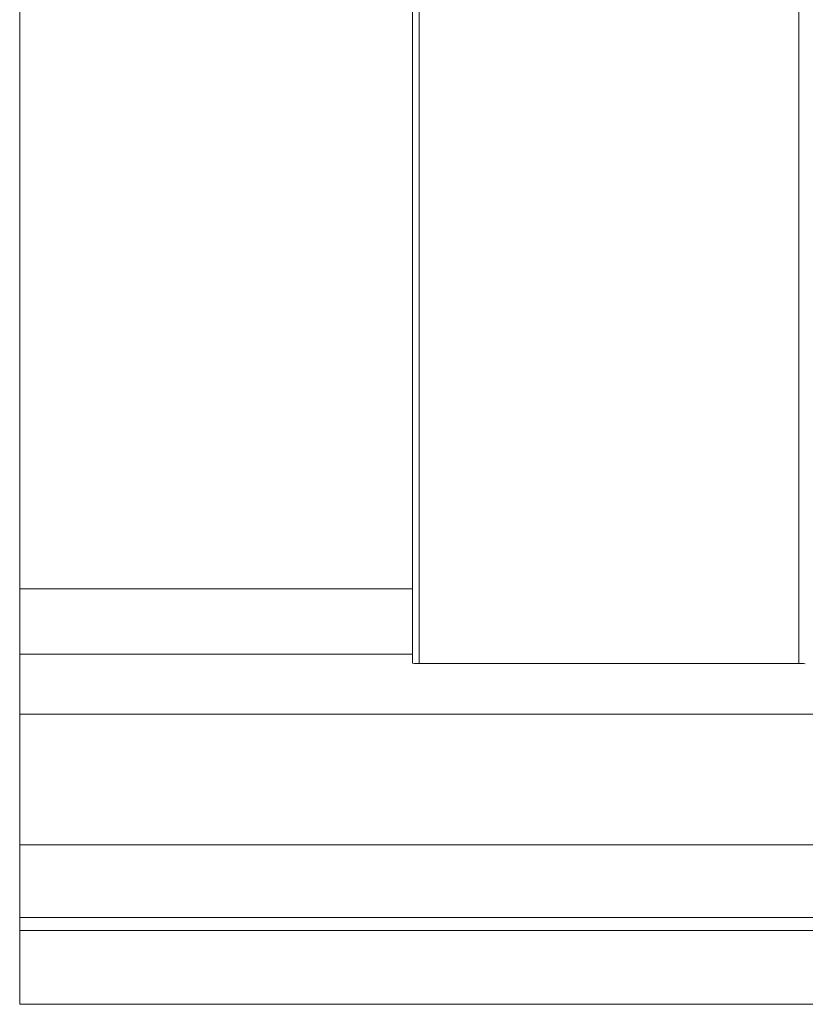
# Model space of a CAD drawing. Header units: millimetres. Extents: x 2016 to 102618, y -16590 to 68005.
# Tile 73 of 256: x 12921 to 13521, y 54655 to 55407. Entities that reach past the tile are written whole.
import ezdxf

# ---------------------------------------------------------------- set-up
doc = ezdxf.new("R2010")
doc.units = ezdxf.units.MM
doc.layers.add('A-GENM', color=13, linetype='Continuous', lineweight=13)
doc.layers.add('G-IMPT', color=8, linetype='Continuous', lineweight=5)

# ---------------------------------------------------------------- blocks, each defined once
blk = doc.blocks.new('Glijbanen_geen_host - 2019220_glijbaan_2020_08_26_no bolts2_dwg-4658142-00 Begane grond')
at = {"layer": 'G-IMPT'}
for p, q in [((11736, 71854.61), (11736, 70915.39)), ((11731, 71854.27), (11731, 70915.73)), ((11731, 70915.73), (11731, 71854.27)), ((11431, 71797.5), (11431, 70972.5)), ((12026, 70915.39), (12026, 71706.87)), ((11731, 70972.5), (11431, 70972.5)), ((11431, 70972.5), (11431, 70922.62)), ((11731, 70922.62), (11431, 70922.62)), ((11431, 70922.62), (11431, 70876.68)), ((11736, 70915.39), (12026, 70915.39)), ((11431, 70876.68), (13281, 70876.68)), ((11431, 70876.68), (11431, 70776.93)), ((13281, 70776.93), (11431, 70776.93)), ((11431, 70776.93), (11431, 70721.26)), ((13281, 70721.26), (11431, 70721.26)), ((11431, 70721.26), (11431, 70711.28)), ((13281, 70711.28), (11431, 70711.28)), ((11431, 70711.28), (11431, 70655)), ((13281, 70655), (11431, 70655))]:
    blk.add_line(p, q, dxfattribs=at)
at = {"layer": 'G-IMPT', "flags": 128}
for points in [[(11731, 70915.73), (11732.46, 70915.49), (11736, 70915.39)], [(12026, 70915.39), (12029.54, 70915.28), (12031, 70915.04)]]:
    blk.add_lwpolyline(points, dxfattribs=at)
blk = doc.blocks.new('Glijbanen_geen_host - Glijbanen_geen_host-4648188-00 Begane grond')
blk.add_blockref('Glijbanen_geen_host - 2019220_glijbaan_2020_08_26_no bolts2_dwg-4658142-00 Begane grond', (0, 0))

msp = doc.modelspace()

# ---------------------------------------------------------------- block references
at = {"layer": 'A-GENM'}
msp.add_blockref('Glijbanen_geen_host - Glijbanen_geen_host-4648188-00 Begane grond', (1489.7, -16000), dxfattribs=at)

doc.saveas('drawing.dxf')
